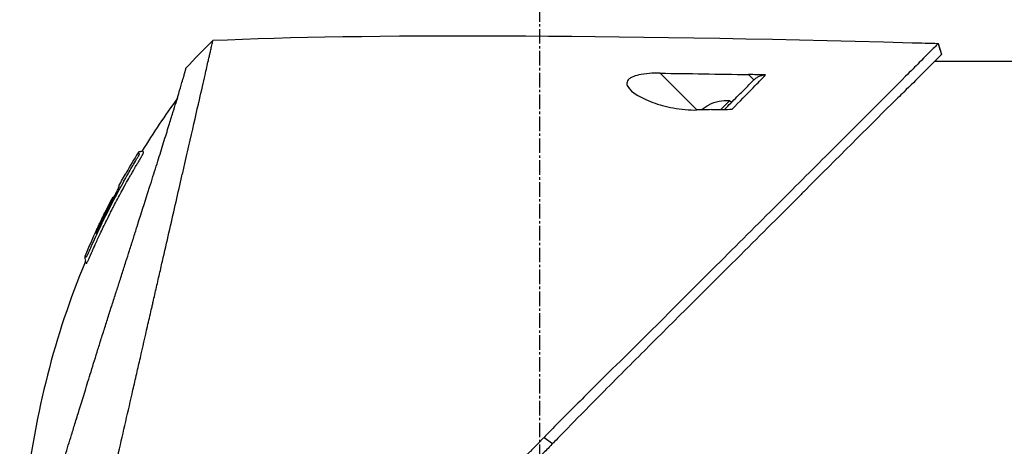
# Model space of a CAD drawing. Header units: millimetres. Extents: x 0 to 5219, y 0 to 2970.
# Tile 66 of 229: x 253 to 367, y 2121 to 2171. Entities that reach past the tile are written whole.
import ezdxf

# ---------------------------------------------------------------- set-up
doc = ezdxf.new("R2010")
doc.units = ezdxf.units.MM
doc.header["$LTSCALE"] = 0.2
doc.linetypes.add('CENTER2', pattern=[1.125, 0.75, -0.125, 0.125, -0.125])
doc.layers.add('02_Center Line', color=1, linetype='CENTER2')

# ---------------------------------------------------------------- blocks, each defined once
blk = doc.blocks.new('Blk$A2R2-4W24V')
for p, q in [((-85.42, 1426.95), (-85.79, 1425.69)), ((-95.9, 1424.85), (-84.98, 1424.85)), ((-63.37, 1423.33), (-64, 1422.71)), ((-57.38, 1419.22), (-53.09, 1423.5)), ((-61.38, 1420.09), (-61.17, 1420.3)), ((-60.15, 1419.28), (-61.17, 1420.3)), ((-58.8, 1419.84), (-58.79, 1419.85)), ((-57.88, 1419.23), (-57.87, 1419.23)), ((7.74, 1413.49), (7.74, 1413.49)), ((8.94, 1411.94), (8.93, 1411.93)), ((9.79, 1410.39), (9.79, 1410.39)), ((10.29, 1408.97), (10.29, 1408.98)), ((10.38, 1409.06), (10.43, 1409.11)), ((10.46, 1409.15), (10.46, 1409.15)), ((-39.62, 1381.2), (-40.61, 1380.47))]:
    blk.add_line(p, q)
for radius, start, end in [(4.52, 63.7131, 94.7607), (4.5, 49.6154, 63.7759)]:
    blk.add_arc((-60.79, 1415.8), radius, start, end)
for centre, major_axis, ratio, start_param, end_param in [((-345.1, 1397.6), (-366.09, -26.02), 0.042138, 3.488133, 3.909025), ((8.74, -1100.3), (-2690.77, 101.98), 0.938894, 4.781808, 4.782934), ((-0.48, 1424.81), (-7.47, 7.7), 0.120793, 4.50015, 4.924628), ((-217.48, 1405.32), (-233.77, -14.41), 0.048344, 3.929452, 3.989586), ((-73.55, 1364.88), (-45.52, 83.34), 1, 4.712389, 4.730948), ((-73.55, 1364.88), (47.06, -82.48), 1, 1.552239, 1.570796), ((-48.79, 1343.69), (61.32, 61.29), 0.000012, 6.229279, 6.245754)]:
    blk.add_ellipse(centre, major_axis=major_axis, ratio=ratio, start_param=start_param, end_param=end_param)
for points in [[(-85.79, 1425.69), (-85.67, 1426.11), (-85.54, 1426.53), (-85.42, 1426.95)], [(3, 1420.58), (4.44, 1418.6), (5.8, 1416.56), (7.08, 1414.48)], [(7.56, 1414.26), (7.56, 1414.26), (7.56, 1414.26), (7.56, 1414.26)], [(7.56, 1414.26), (8.03, 1413.49), (8.49, 1412.72), (8.94, 1411.94)], [(7.97, 1413.1), (7.98, 1413.1), (7.98, 1413.09), (7.98, 1413.09)], [(12.38, 1405.31), (12.85, 1404.31), (13.3, 1403.3), (13.73, 1402.29)]]:
    blk.add_open_spline(points, degree=3)
for points, knots in [([(-85.42, 1426.95), (-85.42, 1426.95), (-85.42, 1426.95), (-85.42, 1426.95), (-85.42, 1426.95), (-85.42, 1426.95)], [-0.02987732, -0.02987732, -0.02987732, -0.02987732, -0.01373724, -0.01373724, 0, 0, 0, 0]), ([(-85.42, 1426.95), (-85.42, 1426.95), (-85.42, 1426.95), (-85.42, 1426.95), (-85.42, 1426.95), (-85.42, 1426.95), (-85.42, 1426.95), (-85.41, 1426.94), (-85.41, 1426.94), (-85.4, 1426.93), (-85.39, 1426.92), (-85.35, 1426.88), (-85.31, 1426.84), (-85.16, 1426.7), (-85.02, 1426.55), (-84.45, 1425.99), (-83.9, 1425.43), (-82.74, 1424.26), (-82.21, 1423.73), (-79.28, 1420.76), (-76, 1417.5), (-71.33, 1412.84), (-70.31, 1411.82), (-64.85, 1406.37), (-59.96, 1401.5), (-54.81, 1396.34), (-54.66, 1396.19), (-52.08, 1393.6), (-49.58, 1391.15), (-45.82, 1387.44), (-44.57, 1386.2), (-41.58, 1383.21), (-40.28, 1381.88), (-39.62, 1381.2)], [0.000001, 0.000001, 0.000001, 0.000001, 0.009162, 0.009162, 0.016971, 0.016971, 0.03259, 0.03259, 0.063827, 0.063827, 0.126304, 0.126304, 0.251265, 0.251265, 0.50133, 0.50133, 1.002, 1.002, 1.335959, 1.335959, 2.67129, 2.67129, 3.030313, 3.030313, 4.543873, 4.543873, 4.592411, 4.592411, 5.347172, 5.347172, 5.723633, 5.723633, 6.247668, 6.247668, 6.247668, 6.247668]), ([(14.21, 1360.31), (13.74, 1362.33), (13.24, 1364.52), (12.62, 1367.25), (12.53, 1367.6), (12.41, 1368.14), (12.37, 1368.32), (12.11, 1369.47), (11.91, 1370.35), (11.56, 1371.86), (11.43, 1372.45), (11.23, 1373.31), (11.16, 1373.62), (11.07, 1374), (11.05, 1374.08), (10.96, 1374.48), (10.88, 1374.82), (10.63, 1375.92), (10.45, 1376.7), (10.22, 1377.69), (10.18, 1377.89), (10.07, 1378.37), (10.01, 1378.64), (9.91, 1379.08), (9.86, 1379.26), (9.28, 1381.81), (8.72, 1384.25), (8.01, 1387.34), (7.87, 1387.97), (7.58, 1389.22), (7.44, 1389.83), (7.02, 1391.67), (6.75, 1392.88), (6.39, 1394.41), (6.32, 1394.73), (6.17, 1395.37), (6.1, 1395.69), (5.99, 1396.18), (5.95, 1396.33), (5.88, 1396.64), (5.85, 1396.79), (5.69, 1397.5), (5.55, 1398.07), (5.36, 1398.94), (5.29, 1399.23), (5.16, 1399.81), (5.09, 1400.09), (4.89, 1400.95), (4.77, 1401.52), (4.38, 1403.19), (4.13, 1404.3), (3.63, 1406.46), (3.39, 1407.52), (2.92, 1409.59), (2.69, 1410.59), (2.35, 1412.05), (2.24, 1412.53), (2.03, 1413.47), (1.92, 1413.93), (1.71, 1414.83), (1.61, 1415.28), (1.11, 1417.45), (0.75, 1419.02), (0.19, 1421.48), (-0.03, 1422.44), (-0.36, 1423.9), (-0.49, 1424.47), (-0.65, 1425.14), (-0.69, 1425.31), (-0.74, 1425.55), (-0.76, 1425.62), (-0.8, 1425.82), (-0.83, 1425.94), (-0.9, 1426.25), (-0.94, 1426.43), (-1, 1426.7), (-1.03, 1426.8), (-1.06, 1426.92), (-1.06, 1426.96), (-1.09, 1427.09), (-1.11, 1427.17), (-1.14, 1427.28), (-1.14, 1427.31), (-1.14, 1427.31)], [0.000001, 0.000001, 0.000001, 0.000001, 0.87198, 0.87198, 0.998176, 0.998176, 1.064575, 1.064575, 1.41457, 1.41457, 1.596219, 1.596219, 1.693857, 1.693857, 1.719166, 1.719166, 1.837725, 1.837725, 2.111396, 2.111396, 2.182409, 2.182409, 2.276499, 2.276499, 2.337341, 2.337341, 3.162147, 3.162147, 3.373842, 3.373842, 3.579811, 3.579811, 3.984502, 3.984502, 4.09507, 4.09507, 4.202311, 4.202311, 4.255972, 4.255972, 4.304596, 4.304596, 4.486711, 4.486711, 4.581165, 4.581165, 4.673894, 4.673894, 4.859509, 4.859509, 5.231419, 5.231419, 5.60592, 5.60592, 5.979077, 5.979077, 6.165933, 6.165933, 6.351964, 6.351964, 6.539189, 6.539189, 7.288579, 7.288579, 7.860772, 7.860772, 8.290537, 8.290537, 8.451715, 8.451715, 8.522248, 8.522248, 8.654959, 8.654959, 8.889881, 8.889881, 9.06617, 9.06617, 9.132077, 9.132077, 9.362293, 9.362293, 9.592797, 9.592797, 9.592797, 9.592797]), ([(-85.79, 1425.68), (-85.79, 1425.68), (-85.79, 1425.68), (-85.79, 1425.69), (-85.79, 1425.69), (-85.79, 1425.69), (-85.79, 1425.69), (-85.79, 1425.69), (-85.79, 1425.69), (-85.79, 1425.69)], [0.692218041, 0.692218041, 0.692218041, 0.692218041, 0.69329226, 0.69329226, 0.695708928, 0.695708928, 0.696915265, 0.696915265, 0.698320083, 0.698320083, 0.698320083, 0.698320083]), ([(-85.79, 1425.69), (-85.79, 1425.69), (-85.79, 1425.69), (-85.79, 1425.68), (-85.79, 1425.68), (-85.79, 1425.68), (-85.79, 1425.68), (-85.79, 1425.68), (-85.78, 1425.67), (-85.77, 1425.66), (-85.76, 1425.64), (-85.71, 1425.58), (-85.66, 1425.53), (-85.44, 1425.31), (-85.22, 1425.09), (-84.19, 1424.05), (-82.98, 1422.84), (-80.97, 1420.86), (-80.48, 1420.39), (-77.2, 1417.15), (-73.73, 1413.65), (-69.62, 1409.55), (-69.32, 1409.25), (-66.78, 1406.71), (-64.43, 1404.36), (-58.55, 1398.5), (-54.92, 1394.9), (-49.5, 1389.49), (-47.7, 1387.69), (-43.1, 1383.05), (-41.01, 1380.89), (-40.61, 1380.47)], [0.000047, 0.000047, 0.000047, 0.000047, 0.011008, 0.011008, 0.020393, 0.020393, 0.039197, 0.039197, 0.07693, 0.07693, 0.152825, 0.152825, 0.305669, 0.305669, 0.610232, 0.610232, 1.419716, 1.419716, 1.651889, 1.651889, 2.978842, 2.978842, 3.080675, 3.080675, 3.850394, 3.850394, 4.95171, 4.95171, 5.489352, 5.489352, 6.333255, 6.333255, 6.333255, 6.333255]), ([(-65.36, 1423.3), (-65.05, 1423.31), (-64.69, 1423.31), (-64.04, 1423.32), (-63.7, 1423.33), (-63.37, 1423.33)], [-0.1934752, -0.1934752, -0.1934752, -0.1934752, -0.0983779, -0.0983779, 0, 0, 0, 0]), ([(-64, 1422.71), (-64.09, 1422.8), (-64.19, 1422.88), (-64.4, 1423.03), (-64.51, 1423.09), (-64.74, 1423.2), (-64.87, 1423.24), (-65.12, 1423.29), (-65.24, 1423.31), (-65.36, 1423.3)], [0, 0, 0, 0, 0.0382217, 0.0382217, 0.0766364, 0.0766364, 0.116027, 0.116027, 0.1530194, 0.1530194, 0.1530194, 0.1530194]), ([(-61.47, 1419.3), (-62.33, 1420.19), (-63.15, 1421.03), (-63.91, 1421.81), (-64.42, 1422.34), (-64.91, 1422.84), (-65.36, 1423.3)], [0, 0, 0, 0, 0.5977799, 0.5977799, 0.5977799, 0.9999999, 0.9999999, 0.9999999, 0.9999999]), ([(-53.09, 1423.5), (-52.66, 1423.51), (-52.23, 1423.5), (-51.4, 1423.43), (-51, 1423.38), (-50.34, 1423.23), (-50.08, 1423.14), (-49.72, 1422.98), (-49.61, 1422.91), (-49.43, 1422.76), (-49.37, 1422.69), (-49.26, 1422.52), (-49.24, 1422.42), (-49.22, 1422.16), (-49.29, 1421.98), (-49.59, 1421.56), (-49.9, 1421.28), (-50.83, 1420.69), (-51.49, 1420.38), (-52.97, 1419.84), (-53.78, 1419.62), (-55.56, 1419.28), (-56.51, 1419.19), (-57.38, 1419.22)], [-1.636051, -1.636051, -1.636051, -1.636051, -1.487609, -1.487609, -1.342627, -1.342627, -1.229751, -1.229751, -1.162071, -1.162071, -1.103238, -1.103238, -1.031704, -1.031704, -0.907622, -0.907622, -0.714138, -0.714138, -0.48257, -0.48257, -0.258591, -0.258591, -0.000001, -0.000001, -0.000001, -0.000001]), ([(18.09, 1372.45), (18, 1372.73), (17.91, 1373.02), (17.74, 1373.59), (17.64, 1373.89), (17.49, 1374.38), (17.43, 1374.58), (17.12, 1375.6), (16.86, 1376.44), (16.41, 1377.88), (16.23, 1378.47), (15.8, 1379.86), (15.55, 1380.68), (15.14, 1381.98), (15, 1382.46), (14.68, 1383.5), (14.5, 1384.05), (14.13, 1385.26), (13.93, 1385.91), (13.5, 1387.31), (13.27, 1388.06), (12.76, 1389.69), (12.5, 1390.56), (12.15, 1391.66), (12.08, 1391.88), (11.86, 1392.6), (11.7, 1393.1), (11.38, 1394.09), (11.23, 1394.59), (10.91, 1395.58), (10.75, 1396.08), (10.43, 1397.06), (10.27, 1397.56), (9.97, 1398.48), (9.82, 1398.95), (9.6, 1399.65), (9.52, 1399.9), (9.28, 1400.64), (9.13, 1401.12), (8.84, 1402.03), (8.7, 1402.46), (8.41, 1403.36), (8.26, 1403.84), (7.96, 1404.77), (7.82, 1405.23), (7.09, 1407.51), (6.54, 1409.25), (5.89, 1411.3), (5.77, 1411.7), (5.52, 1412.49), (5.39, 1412.88), (5.04, 1414.02), (4.81, 1414.74), (4.38, 1416.13), (4.17, 1416.79), (3.81, 1417.94), (3.66, 1418.44), (3.25, 1419.75), (3.03, 1420.49), (2.69, 1421.61), (2.57, 1422.03), (2.38, 1422.67), (2.31, 1422.92), (2.21, 1423.28), (2.17, 1423.42), (2.13, 1423.58), (2.12, 1423.62), (2.07, 1423.79), (2.05, 1423.9), (2.01, 1424.03), (2, 1424.07), (2, 1424.07)], [0.000001, 0.000001, 0.000001, 0.000001, 0.11946, 0.11946, 0.241052, 0.241052, 0.321692, 0.321692, 0.643653, 0.643653, 0.858623, 0.858623, 1.144694, 1.144694, 1.308122, 1.308122, 1.494874, 1.494874, 1.708069, 1.708069, 1.951832, 1.951832, 2.230695, 2.230695, 2.303189, 2.303189, 2.46479, 2.46479, 2.625297, 2.625297, 2.787922, 2.787922, 2.946664, 2.946664, 3.08253, 3.08253, 3.156368, 3.156368, 3.305764, 3.305764, 3.43529, 3.43529, 3.579096, 3.579096, 3.721833, 3.721833, 4.292184, 4.292184, 4.435257, 4.435257, 4.578157, 4.578157, 4.862917, 4.862917, 5.148905, 5.148905, 5.393875, 5.393875, 5.822939, 5.822939, 6.144758, 6.144758, 6.385994, 6.385994, 6.566823, 6.566823, 6.63475, 6.63475, 6.873456, 6.873456, 7.112007, 7.112007, 7.112007, 7.112007]), ([(-60.58, 1419.29), (-61.08, 1419.79), (-61.57, 1420.28), (-62.03, 1420.74), (-62.19, 1420.9), (-62.55, 1421.26), (-63.05, 1421.76), (-63.38, 1422.09), (-63.7, 1422.41), (-64, 1422.71)], [0.1685407, 0.1685407, 0.1685407, 0.1685407, 0.5, 0.5, 0.5, 0.75, 0.75, 0.75, 1, 1, 1, 1]), ([(-59.06, 1419.26), (-59.5, 1419.27), (-59.97, 1419.28), (-60.75, 1419.29), (-61.13, 1419.3), (-61.47, 1419.3)], [-0.2324123, -0.2324123, -0.2324123, -0.2324123, -0.1008984, -0.1008984, -0.0000209, -0.0000209, -0.0000209, -0.0000209]), ([(-59.06, 1419.26), (-58.78, 1419.25), (-58.5, 1419.24), (-57.94, 1419.23), (-57.66, 1419.22), (-57.38, 1419.22)], [-0.1686475, -0.1686475, -0.1686475, -0.1686475, -0.0843243, -0.0843243, -0.000001, -0.000001, -0.000001, -0.000001]), ([(12.82, 1402.97), (12.8, 1403.01), (12.77, 1403.07), (12.73, 1403.17), (12.72, 1403.2), (12.7, 1403.23), (12.69, 1403.26), (12.61, 1403.43), (12.57, 1403.52), (12.57, 1403.52), (12.57, 1403.52), (12.55, 1403.56), (12.55, 1403.58), (12.36, 1404.01), (12.16, 1404.43), (11.97, 1404.85), (11.85, 1405.1), (11.73, 1405.35), (11.61, 1405.6), (11.47, 1405.9), (11.33, 1406.17), (11.21, 1406.42), (10.98, 1406.88), (10.79, 1407.27), (10.62, 1407.59), (10.55, 1407.73), (10.48, 1407.86), (10.43, 1407.97), (10.22, 1408.38), (10.1, 1408.61), (10.07, 1408.66), (9.92, 1408.94), (9.77, 1409.23), (9.62, 1409.51), (9.48, 1409.75), (9.35, 1410), (9.21, 1410.24), (8.98, 1410.67), (8.79, 1411.01), (8.64, 1411.27), (8.53, 1411.47), (8.44, 1411.62), (8.38, 1411.72), (8.15, 1412.13), (8.01, 1412.36), (7.99, 1412.41), (7.96, 1412.44), (7.94, 1412.47), (7.93, 1412.51), (7.9, 1412.56), (7.87, 1412.6), (7.85, 1412.64), (7.8, 1412.73), (7.76, 1412.79), (7.72, 1412.85), (7.72, 1412.86), (7.71, 1412.88), (7.7, 1412.89), (7.67, 1412.93), (7.65, 1412.97), (7.64, 1412.99), (7.64, 1413), (7.63, 1413.01), (7.62, 1413.02), (7.62, 1413.03), (7.61, 1413.04), (7.6, 1413.05), (7.6, 1413.05), (7.6, 1413.06), (7.6, 1413.06), (7.57, 1413.11), (7.54, 1413.16), (7.52, 1413.19), (7.45, 1413.3), (7.41, 1413.37), (7.39, 1413.41), (7.38, 1413.43), (7.36, 1413.46), (7.34, 1413.49), (7.33, 1413.5), (7.32, 1413.52), (7.32, 1413.53), (7.31, 1413.54), (7.31, 1413.54), (7.31, 1413.55), (7.3, 1413.56), (7.29, 1413.57), (7.28, 1413.59), (7.27, 1413.61), (7.26, 1413.62), (7.25, 1413.64), (7.25, 1413.65), (7.24, 1413.66), (7.22, 1413.69), (7.21, 1413.71), (7.2, 1413.73), (7.19, 1413.75), (7.16, 1413.8), (7.13, 1413.85), (7.11, 1413.89), (7.08, 1413.95), (7.05, 1414), (7.03, 1414.04), (7.02, 1414.07), (7, 1414.1), (6.99, 1414.12), (6.98, 1414.14), (6.98, 1414.15), (6.97, 1414.16), (6.97, 1414.16), (6.97, 1414.17), (6.97, 1414.17), (6.96, 1414.19), (6.95, 1414.22), (6.94, 1414.25), (6.93, 1414.25), (6.93, 1414.26), (6.93, 1414.26), (6.93, 1414.27), (6.93, 1414.27), (6.93, 1414.28), (6.93, 1414.28), (6.92, 1414.29), (6.92, 1414.3), (6.92, 1414.3), (6.92, 1414.31), (6.92, 1414.31), (6.92, 1414.32), (6.95, 1414.34), (6.97, 1414.38), (6.99, 1414.4), (7.01, 1414.42), (7.03, 1414.43), (7.03, 1414.44), (7.04, 1414.45), (7.05, 1414.45), (7.05, 1414.46), (7.06, 1414.46), (7.06, 1414.47), (7.07, 1414.48), (7.07, 1414.48), (7.08, 1414.48), (7.08, 1414.48), (7.08, 1414.48), (7.08, 1414.48)], [-0.6381839, -0.6381839, -0.6381839, -0.6381839, -0.6316964, -0.6316964, -0.6316964, -0.6307456, -0.6307456, -0.6307456, -0.6250215, -0.6250215, -0.6250215, -0.6234436, -0.6234436, -0.6234436, -0.5910238, -0.5910238, -0.5910238, -0.5714286, -0.5714286, -0.5714286, -0.5584343, -0.5584343, -0.5584343, -0.5344378, -0.5344378, -0.5344378, -0.5236736, -0.5236736, -0.5236736, -0.4857143, -0.4857143, -0.4857143, -0.4628498, -0.4628498, -0.4628498, -0.4428571, -0.4428571, -0.4428571, -0.4184801, -0.4184801, -0.4184801, -0.4, -0.4, -0.4, -0.3785714, -0.3785714, -0.3785714, -0.3766324, -0.3766324, -0.3766324, -0.3736775, -0.3736775, -0.3736775, -0.3678571, -0.3678571, -0.3678571, -0.3667329, -0.3667329, -0.3667329, -0.3632653, -0.3632653, -0.3632653, -0.3617347, -0.3617347, -0.3617347, -0.3602041, -0.3602041, -0.3602041, -0.3600354, -0.3600354, -0.3600354, -0.3571429, -0.3571429, -0.3571429, -0.3517857, -0.3517857, -0.3517857, -0.3491071, -0.3491071, -0.3491071, -0.347306, -0.347306, -0.347306, -0.3464286, -0.3464286, -0.3464286, -0.3448214, -0.3448214, -0.3448214, -0.3432143, -0.3432143, -0.3432143, -0.341231, -0.341231, -0.341231, -0.34, -0.34, -0.34, -0.3357143, -0.3357143, -0.3357143, -0.3314305, -0.3314305, -0.3314305, -0.3277963, -0.3277963, -0.3277963, -0.325, -0.325, -0.325, -0.3238534, -0.3238534, -0.3238534, -0.3196429, -0.3196429, -0.3196429, -0.3186098, -0.3186098, -0.3186098, -0.3169643, -0.3169643, -0.3169643, -0.3142857, -0.3142857, -0.3142857, -0.3057284, -0.3057284, -0.3057284, -0.2625175, -0.2625175, -0.2625175, -0.2379132, -0.2379132, -0.2379132, -0.2285714, -0.2285714, -0.2285714, -0.2146659, -0.2146659, -0.2146659, -0.1843164, -0.1843164, -0.1843164, -0.1783373, -0.1783373, -0.1783373, -0.1783373]), ([(7.08, 1414.48), (7.09, 1414.46), (7.1, 1414.44), (7.14, 1414.42), (7.16, 1414.41), (7.2, 1414.39), (7.22, 1414.39), (7.27, 1414.38), (7.31, 1414.37), (7.38, 1414.37), (7.42, 1414.36), (7.48, 1414.34), (7.5, 1414.33), (7.53, 1414.3), (7.55, 1414.28), (7.56, 1414.26)], [0, 0, 0, 0, 0.00696823, 0.00696823, 0.0132767, 0.0132767, 0.01999623, 0.01999623, 0.03024169, 0.03024169, 0.04191695, 0.04191695, 0.04845969, 0.04845969, 0.05587781, 0.05587781, 0.05587781, 0.05587781]), ([(7.69, 1413.58), (7.67, 1413.61), (7.65, 1413.63), (7.64, 1413.66), (7.55, 1413.8), (7.51, 1413.88), (7.49, 1413.91), (7.49, 1413.92), (7.47, 1413.95), (7.46, 1413.99), (7.45, 1413.99), (7.45, 1413.99), (7.45, 1414), (7.44, 1414.02), (7.43, 1414.03), (7.43, 1414.05), (7.42, 1414.06), (7.42, 1414.08), (7.41, 1414.09), (7.41, 1414.09), (7.41, 1414.09), (7.41, 1414.09), (7.41, 1414.09), (7.41, 1414.09), (7.41, 1414.1), (7.41, 1414.1), (7.41, 1414.1), (7.41, 1414.11), (7.41, 1414.11), (7.41, 1414.11), (7.41, 1414.11), (7.41, 1414.12), (7.42, 1414.12), (7.42, 1414.12), (7.42, 1414.12), (7.42, 1414.13), (7.42, 1414.13), (7.42, 1414.13), (7.43, 1414.13), (7.43, 1414.13), (7.43, 1414.13), (7.43, 1414.14), (7.44, 1414.14), (7.44, 1414.14), (7.45, 1414.15), (7.45, 1414.15), (7.45, 1414.15), (7.46, 1414.16), (7.47, 1414.16), (7.47, 1414.17), (7.47, 1414.17), (7.48, 1414.18), (7.49, 1414.19), (7.5, 1414.2), (7.51, 1414.21), (7.52, 1414.22), (7.52, 1414.22), (7.52, 1414.22), (7.53, 1414.23), (7.54, 1414.24), (7.55, 1414.25), (7.56, 1414.26), (7.56, 1414.26), (7.56, 1414.26), (7.56, 1414.26), (7.56, 1414.26), (7.56, 1414.26)], [0.6113952, 0.6113952, 0.6113952, 0.6113952, 0.6163655, 0.6163655, 0.6163655, 0.6428571, 0.6428571, 0.6428571, 0.6462054, 0.6462054, 0.6462054, 0.6466888, 0.6466888, 0.6466888, 0.6495536, 0.6495536, 0.6495536, 0.6529018, 0.6529018, 0.6529018, 0.6534468, 0.6534468, 0.6534468, 0.6545759, 0.6545759, 0.6545759, 0.65625, 0.65625, 0.65625, 0.6595982, 0.6595982, 0.6595982, 0.6629464, 0.6629464, 0.6629464, 0.6668565, 0.6668565, 0.6668565, 0.6696429, 0.6696429, 0.6696429, 0.6763393, 0.6763393, 0.6763393, 0.6830357, 0.6830357, 0.6830357, 0.6964286, 0.6964286, 0.6964286, 0.7071219, 0.7071219, 0.7071219, 0.75, 0.75, 0.75, 0.7544493, 0.7544493, 0.7544493, 0.7766834, 0.7766834, 0.7766834, 0.7989284, 0.7989284, 0.7989284, 0.8029565, 0.8029565, 0.8029565, 0.8029565]), ([(9.2, 1410.97), (9.13, 1411.1), (9.06, 1411.23), (8.99, 1411.36), (8.63, 1411.99), (8.33, 1412.5), (8.09, 1412.9), (7.93, 1413.18), (7.79, 1413.41), (7.69, 1413.58)], [0.53854069, 0.53854069, 0.53854069, 0.53854069, 0.54601158, 0.54601158, 0.54601158, 0.58414804, 0.58414804, 0.58414804, 0.6113952, 0.6113952, 0.6113952, 0.6113952]), ([(9.2, 1410.97), (10, 1409.55), (10.76, 1408.1), (11.85, 1405.91), (12.2, 1405.17), (12.71, 1404.05), (12.88, 1403.68), (13.13, 1403.12), (13.21, 1402.93), (13.33, 1402.65), (13.38, 1402.55), (13.43, 1402.44), (13.44, 1402.41), (13.48, 1402.34), (13.5, 1402.3), (13.52, 1402.25), (13.53, 1402.23), (13.55, 1402.2), (13.55, 1402.19), (13.56, 1402.19)], [0, 0, 0, 0, 0.4895494, 0.4895494, 0.7349123, 0.7349123, 0.8575971, 0.8575971, 0.9189278, 0.9189278, 0.9500754, 0.9500754, 0.9597588, 0.9597588, 0.9764516, 0.9764516, 0.986508, 0.986508, 0.9974152, 0.9974152, 0.9974152, 0.9974152]), ([(12.44, 1404.89), (12.16, 1405.51), (11.86, 1406.12), (11.27, 1407.33), (10.96, 1407.93), (10.55, 1408.72), (10.49, 1408.84), (10.34, 1409.13), (10.26, 1409.28), (10.12, 1409.56), (10.05, 1409.7), (9.92, 1409.97), (9.86, 1410.09), (9.78, 1410.28), (9.76, 1410.33), (9.76, 1410.37), (9.77, 1410.37), (9.78, 1410.38), (9.79, 1410.39), (9.79, 1410.39)], [0, 0, 0, 0, 0.2033457, 0.2033457, 0.4054893, 0.4054893, 0.4711803, 0.4711803, 0.537522, 0.537522, 0.6072062, 0.6072062, 0.6950472, 0.6950472, 0.7818922, 0.7818922, 0.8436322, 0.8436322, 0.9566964, 0.9566964, 0.9566964, 0.9566964]), ([(10.05, 1409.69), (10.06, 1409.68), (10.07, 1409.67), (10.14, 1409.53), (10.21, 1409.39), (10.31, 1409.18), (10.34, 1409.12), (10.38, 1409.06)], [0.10468466, 0.10468466, 0.10468466, 0.10468466, 0.10797961, 0.10797961, 0.13839286, 0.13839286, 0.15095897, 0.15095897, 0.15095897, 0.15095897]), ([(10.46, 1409.15), (10.46, 1409.14), (10.45, 1409.13), (10.43, 1409.12), (10.43, 1409.12), (10.43, 1409.11), (10.43, 1409.11), (10.44, 1409.09), (10.45, 1409.07), (10.47, 1409.02), (10.48, 1408.99), (10.51, 1408.93), (10.53, 1408.9), (10.57, 1408.81), (10.6, 1408.76), (10.76, 1408.45), (10.85, 1408.28), (11.48, 1407.06), (11.99, 1406), (12.49, 1404.94)], [0, 0, 0, 0, 0.2014667, 0.2014667, 0.2163534, 0.2163534, 0.2235204, 0.2235204, 0.23705, 0.23705, 0.2500366, 0.2500366, 0.2610139, 0.2610139, 0.2818391, 0.2818391, 0.3061493, 0.3061493, 0.4559018, 0.4559018, 0.4559018, 0.4559018]), ([(11.76, 1406.58), (11.71, 1406.68), (11.61, 1406.89), (11.15, 1407.82), (10.81, 1408.48), (10.46, 1409.15)], [-0.3089, -0.3089, -0.3089, -0.3089, -0.2247493, -0.2247493, 0, 0, 0, 0]), ([(12.38, 1405.31), (12.34, 1405.38), (12.3, 1405.47), (12.18, 1405.73), (12.09, 1405.9), (11.96, 1406.18), (11.91, 1406.27), (11.77, 1406.56), (11.69, 1406.73), (11.23, 1407.66), (10.85, 1408.41), (10.46, 1409.15)], [0.2755532, 0.2755532, 0.2755532, 0.2755532, 0.2850415, 0.2850415, 0.2995323, 0.2995323, 0.3067321, 0.3067321, 0.3211833, 0.3211833, 0.3801221, 0.3801221, 0.3801221, 0.3801221]), ([(13.23, 1402.03), (13.23, 1402.04), (13.23, 1402.04), (13.22, 1402.05), (13.21, 1402.08), (13.2, 1402.11), (13.18, 1402.15), (13.15, 1402.21), (13.13, 1402.25), (13.12, 1402.28), (13.11, 1402.3), (13.1, 1402.32), (13.1, 1402.34), (13.09, 1402.34), (13.09, 1402.35), (13.09, 1402.35), (13.09, 1402.36), (13.08, 1402.36), (13.08, 1402.37), (13.08, 1402.38), (13.07, 1402.39), (13.07, 1402.4), (13.06, 1402.42), (13.05, 1402.44), (13.04, 1402.46), (13.03, 1402.48), (13.02, 1402.5), (13.01, 1402.52), (12.98, 1402.61), (12.94, 1402.69), (12.9, 1402.77), (12.89, 1402.81), (12.87, 1402.86), (12.84, 1402.92), (12.84, 1402.93), (12.83, 1402.94), (12.83, 1402.94), (12.83, 1402.96), (12.82, 1402.96), (12.82, 1402.97), (12.82, 1402.97), (12.82, 1402.97), (12.82, 1402.97)], [-0.66514195, -0.66514195, -0.66514195, -0.66514195, -0.66455586, -0.66455586, -0.66455586, -0.66183036, -0.66183036, -0.66183036, -0.65848214, -0.65848214, -0.65848214, -0.65680804, -0.65680804, -0.65680804, -0.65638951, -0.65638951, -0.65638951, -0.65597098, -0.65597098, -0.65597098, -0.65513393, -0.65513393, -0.65513393, -0.65351626, -0.65351626, -0.65351626, -0.65178571, -0.65178571, -0.65178571, -0.64508929, -0.64508929, -0.64508929, -0.64174107, -0.64174107, -0.64174107, -0.64037359, -0.64037359, -0.64037359, -0.63839286, -0.63839286, -0.63839286, -0.63818395, -0.63818395, -0.63818395, -0.63818395]), ([(13.43, 1401.62), (13.41, 1401.65), (13.4, 1401.69), (13.38, 1401.72), (13.32, 1401.84), (13.27, 1401.96), (13.23, 1402.03), (13.23, 1402.03), (13.23, 1402.03), (13.23, 1402.03)], [-0.67857143, -0.67857143, -0.67857143, -0.67857143, -0.67563925, -0.67563925, -0.67563925, -0.66517857, -0.66517857, -0.66517857, -0.66514195, -0.66514195, -0.66514195, -0.66514195]), ([(13.71, 1401.55), (13.71, 1401.55), (13.71, 1401.55), (13.71, 1401.55), (13.71, 1401.55), (13.7, 1401.54), (13.7, 1401.54), (13.69, 1401.53), (13.69, 1401.53), (13.69, 1401.53), (13.68, 1401.52), (13.67, 1401.51), (13.66, 1401.5), (13.65, 1401.49), (13.64, 1401.48), (13.64, 1401.48), (13.62, 1401.46), (13.61, 1401.45), (13.6, 1401.44), (13.6, 1401.44), (13.6, 1401.44), (13.6, 1401.44), (13.6, 1401.44), (13.6, 1401.44), (13.59, 1401.43), (13.59, 1401.43), (13.59, 1401.43), (13.59, 1401.43), (13.58, 1401.42), (13.57, 1401.42), (13.57, 1401.42), (13.57, 1401.41), (13.57, 1401.41), (13.57, 1401.41), (13.56, 1401.41), (13.56, 1401.41), (13.56, 1401.41), (13.56, 1401.41), (13.56, 1401.41), (13.56, 1401.41), (13.56, 1401.41), (13.56, 1401.42), (13.56, 1401.42), (13.55, 1401.42), (13.55, 1401.42), (13.55, 1401.42), (13.55, 1401.42), (13.55, 1401.42), (13.54, 1401.42), (13.54, 1401.43), (13.53, 1401.43), (13.52, 1401.46), (13.52, 1401.46), (13.51, 1401.48), (13.5, 1401.49), (13.48, 1401.52), (13.46, 1401.57), (13.43, 1401.62)], [-0.8424131, -0.8424131, -0.8424131, -0.8424131, -0.8361277, -0.8361277, -0.8361277, -0.7959166, -0.7959166, -0.7959166, -0.7857143, -0.7857143, -0.7857143, -0.7650972, -0.7650972, -0.7650972, -0.7397959, -0.7397959, -0.7397959, -0.7152592, -0.7152592, -0.7152592, -0.7135569, -0.7135569, -0.7135569, -0.7068916, -0.7068916, -0.7068916, -0.70606, -0.70606, -0.70606, -0.7010621, -0.7010621, -0.7010621, -0.6985631, -0.6985631, -0.6985631, -0.6973136, -0.6973136, -0.6973136, -0.6969517, -0.6969517, -0.6969517, -0.6960641, -0.6960641, -0.6960641, -0.6934402, -0.6934402, -0.6934402, -0.691691, -0.691691, -0.691691, -0.6873178, -0.6873178, -0.6873178, -0.6847598, -0.6847598, -0.6847598, -0.6785714, -0.6785714, -0.6785714, -0.6785714]), ([(13.73, 1402.29), (13.73, 1402.29), (13.73, 1402.29), (13.73, 1402.29), (13.73, 1402.29), (13.73, 1402.28), (13.72, 1402.27), (13.71, 1402.26), (13.7, 1402.25), (13.69, 1402.24), (13.68, 1402.23), (13.68, 1402.22), (13.67, 1402.21), (13.66, 1402.2), (13.65, 1402.2), (13.63, 1402.19), (13.63, 1402.19), (13.63, 1402.19), (13.63, 1402.19), (13.63, 1402.19), (13.62, 1402.18), (13.62, 1402.18), (13.6, 1402.18), (13.59, 1402.18), (13.59, 1402.18), (13.59, 1402.18), (13.59, 1402.18), (13.59, 1402.18), (13.58, 1402.18), (13.59, 1402.15), (13.56, 1402.18), (13.56, 1402.18), (13.56, 1402.19), (13.56, 1402.19)], [0.1904669, 0.1904669, 0.1904669, 0.1904669, 0.1946998, 0.1946998, 0.1946998, 0.2185366, 0.2185366, 0.2185366, 0.2401138, 0.2401138, 0.2401138, 0.25, 0.25, 0.25, 0.2746433, 0.2746433, 0.2746433, 0.275, 0.275, 0.275, 0.284375, 0.284375, 0.284375, 0.29375, 0.29375, 0.29375, 0.2960651, 0.2960651, 0.2960651, 0.3063403, 0.3063403, 0.3063403, 0.3071483, 0.3071483, 0.3071483, 0.3071483]), ([(13.73, 1402.29), (13.74, 1402.26), (13.75, 1402.23), (13.76, 1402.17), (13.76, 1402.14), (13.75, 1402.06), (13.74, 1402.01), (13.71, 1401.87), (13.68, 1401.77), (13.69, 1401.62), (13.7, 1401.59), (13.71, 1401.55)], [0.00004944, 0.00004944, 0.00004944, 0.00004944, 0.00905919, 0.00905919, 0.01879779, 0.01879779, 0.03294906, 0.03294906, 0.06376675, 0.06376675, 0.07528968, 0.07528968, 0.07528968, 0.07528968]), ([(13.71, 1401.55), (17.26, 1393.07), (19.54, 1383.97), (21.07, 1370.7), (21.31, 1366.52), (21.32, 1362.35)], [0, 0, 0, 0, 2.758267, 2.758267, 4.009408, 4.009408, 4.009408, 4.009408]), ([(-39.62, 1381.2), (-39.57, 1381.14), (-39.48, 1381.05), (-39.27, 1380.84), (-39.19, 1380.75), (-38.92, 1380.47), (-38.74, 1380.29), (-38.38, 1379.93), (-38.19, 1379.73), (-37.93, 1379.48), (-37.84, 1379.39), (-37.62, 1379.17), (-37.51, 1379.06), (-37.48, 1379.03)], [0.0012617, 0.0012617, 0.0012617, 0.0012617, 0.0227877, 0.0227877, 0.0388309, 0.0388309, 0.0709865, 0.0709865, 0.1023123, 0.1023123, 0.1191004, 0.1191004, 0.1425667, 0.1425667, 0.1425667, 0.1425667]), ([(-40.61, 1380.47), (-40.56, 1380.42), (-40.25, 1380.1), (-39.89, 1379.74), (-39.71, 1379.56), (-39.35, 1379.2), (-39.17, 1379.03), (-38.83, 1378.69), (-38.54, 1378.41), (-38.47, 1378.35)], [0.00043088, 0.00043088, 0.00043088, 0.00043088, 0.0154414, 0.0154414, 0.03075173, 0.03075173, 0.04552895, 0.04552895, 0.05960793, 0.05960793, 0.05960793, 0.05960793])]:
    blk.add_open_spline(points, degree=3, knots=knots)
at = {"layer": '02_Center Line', "ltscale": 11.288275}
blk.add_line((-39.1, 1446.4), (-39.1, 745.79), dxfattribs=at)

msp = doc.modelspace()

# ---------------------------------------------------------------- block references
at = {"xscale": -1}
msp.add_blockref('Blk$A2R2-4W24V', (274.157, 740.896), dxfattribs=at)

doc.saveas('drawing.dxf')
